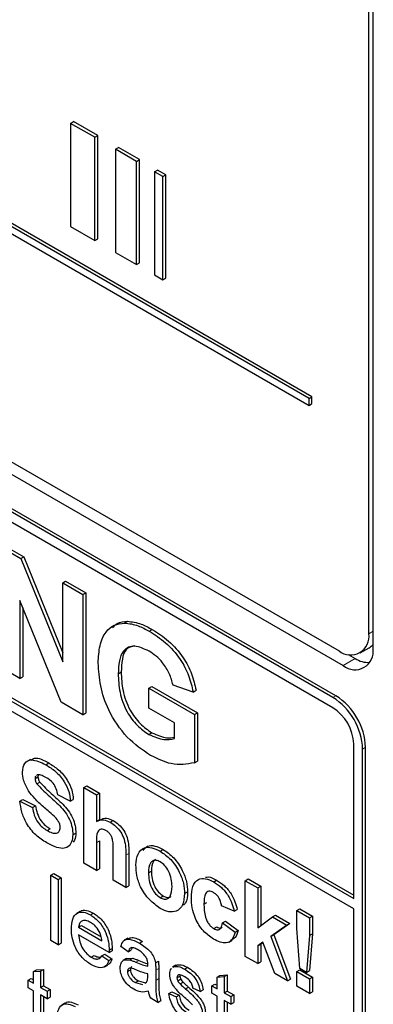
# Paper-space layout 'Blatt4' of a CAD drawing. Header units: millimetres. Extents: x 5 to 418, y 2 to 292.
# Tile 21 of 86: x 140.42 to 142.1, y 147.84 to 152.51. Entities that reach past the tile are written whole.
import ezdxf

# ---------------------------------------------------------------- set-up
doc = ezdxf.new("R2010")
doc.units = ezdxf.units.MM

psp = doc.layouts.new('Blatt4')

# ---------------------------------------------------------------- linework, layer by layer
at = {"color": 7, "linetype": 'Continuous', "lineweight": 25}
for p, q in [((142.0796, 149.5973), (142.0796, 156.1296)), ((142.0998, 149.5273), (142.0998, 156.1413)), ((141.7959, 150.7143), (134.8473, 154.7256)), ((141.81, 150.7224), (134.8614, 154.7338)), ((134.8473, 154.6929), (141.7959, 150.6816)), ((134.8671, 153.5977), (141.9382, 149.5156)), ((134.8166, 153.5685), (141.9584, 149.4456)), ((141.9089, 149.2946), (134.8379, 153.3766)), ((141.9231, 149.3027), (134.852, 153.3848)), ((141.9089, 149.2456), (136.648, 152.2826)), ((140.6645, 152.0206), (140.6786, 152.0288)), ((140.7789, 151.9546), (140.6645, 152.0206)), ((140.6645, 152.0206), (140.6645, 151.5307)), ((140.7931, 151.9627), (140.6786, 152.0288)), ((140.7789, 151.9546), (140.7931, 151.9627)), ((140.7789, 151.4646), (140.7789, 151.9546)), ((140.7931, 151.4728), (140.7931, 151.9627)), ((140.8775, 151.8977), (140.8916, 151.9058)), ((140.9772, 151.8401), (140.8775, 151.8977)), ((140.8775, 151.8977), (140.8775, 151.4077)), ((140.9913, 151.8483), (140.8916, 151.9058)), ((140.9772, 151.8401), (140.9913, 151.8483)), ((140.9772, 151.3502), (140.9772, 151.8401)), ((140.9913, 151.3584), (140.9913, 151.8483)), ((141.0625, 151.7909), (141.0767, 151.799)), ((141.1028, 151.7676), (141.0625, 151.7909)), ((141.0625, 151.7909), (141.0625, 151.3009)), ((141.1169, 151.7758), (141.0767, 151.799)), ((141.1028, 151.7676), (141.1169, 151.7758)), ((141.1028, 151.2777), (141.1028, 151.7676)), ((141.1169, 151.2859), (141.1169, 151.7758)), ((140.6645, 151.5307), (140.7789, 151.4646)), ((136.6622, 151.4417), (142.0079, 148.3557)), ((140.7789, 151.4646), (140.7931, 151.4728)), ((136.648, 151.4335), (142.0079, 148.3393)), ((140.8775, 151.4077), (140.9772, 151.3502)), ((142.0079, 148.2903), (136.648, 151.3845)), ((140.9772, 151.3502), (140.9913, 151.3584)), ((141.0625, 151.3009), (141.1028, 151.2777)), ((141.1028, 151.2777), (141.1169, 151.2859)), ((141.7959, 150.7143), (141.81, 150.7224)), ((141.7959, 150.6816), (141.7959, 150.7143)), ((141.81, 150.6898), (141.81, 150.7224)), ((141.7959, 150.6816), (141.81, 150.6898)), ((140.3284, 150.011), (140.4279, 149.9536)), ((140.3426, 150.0192), (140.442, 149.9618)), ((140.4279, 149.9536), (140.442, 149.9618)), ((140.4279, 149.9536), (140.6267, 149.4633)), ((140.442, 149.9618), (140.6267, 149.5063)), ((140.6267, 149.8388), (140.6408, 149.847)), ((140.6267, 149.8388), (140.7219, 149.7839)), ((140.6267, 149.4633), (140.6267, 149.8388)), ((140.6408, 149.847), (140.736, 149.792)), ((140.7219, 149.7839), (140.736, 149.792)), ((140.7219, 149.7839), (140.7219, 149.2123)), ((140.736, 149.792), (140.736, 149.2205)), ((140.6195, 149.2714), (140.4236, 149.7543)), ((140.4236, 149.7543), (140.4236, 149.3845)), ((140.4378, 149.7194), (140.4378, 149.3926)), ((140.9209, 149.648), (140.935, 149.6562)), ((141.0379, 149.6088), (141.052, 149.6169)), ((142.0382, 149.5057), (142.0806, 149.5302)), ((141.9823, 149.4983), (142.015, 149.4794)), ((140.4236, 149.3845), (140.3284, 149.4394)), ((140.4236, 149.3845), (140.4378, 149.3926)), ((140.8904, 149.4074), (140.9046, 149.4156)), ((141.0364, 149.3385), (141.0505, 149.3467)), ((141.0364, 149.2432), (141.0364, 149.3385)), ((141.0364, 149.3385), (141.2521, 149.214)), ((141.0505, 149.3467), (141.2663, 149.2221)), ((141.2458, 149.3202), (141.1506, 149.3532)), ((141.2458, 149.3202), (141.2599, 149.3284)), ((140.7219, 149.2123), (140.6195, 149.2714)), ((141.157, 149.1736), (141.0364, 149.2432)), ((140.7219, 149.2123), (140.736, 149.2205)), ((141.2521, 149.214), (141.2663, 149.2221)), ((141.2521, 149.214), (141.2521, 148.9844)), ((141.2663, 149.2221), (141.2663, 148.9925)), ((141.157, 149.0991), (141.157, 149.1736)), ((141.0364, 149.1187), (141.0505, 149.1268)), ((142.0079, 148.3393), (142.0079, 149.0741)), ((142.0645, 146.7715), (142.0645, 149.0578)), ((142.0503, 146.7633), (142.0503, 149.0496)), ((140.4733, 149.0003), (140.4574, 148.9912)), ((140.5465, 148.9752), (140.5606, 148.9834)), ((141.2521, 148.9844), (141.2663, 148.9925)), ((140.4954, 148.9103), (140.5096, 148.9184)), ((140.5052, 148.9264), (140.5021, 148.9239)), ((140.5111, 148.9262), (140.5096, 148.9184)), ((140.5047, 148.8836), (140.5188, 148.8917)), ((140.7268, 148.8665), (140.7409, 148.8747)), ((140.7409, 148.8747), (140.8008, 148.8401)), ((140.663, 148.802), (140.6031, 148.832)), ((140.7268, 148.5072), (140.7268, 148.8665)), ((140.7268, 148.8665), (140.7866, 148.832)), ((140.7866, 148.832), (140.8008, 148.8401)), ((140.7866, 148.832), (140.7866, 148.7049)), ((140.8008, 148.8401), (140.8008, 148.7132)), ((140.4236, 148.802), (140.4378, 148.8102)), ((140.4236, 148.802), (140.4835, 148.7721)), ((140.4378, 148.8102), (140.4976, 148.7802)), ((140.4835, 148.7721), (140.4976, 148.7802)), ((140.663, 148.802), (140.6771, 148.8102)), ((140.8048, 148.7155), (140.7889, 148.7063)), ((140.8527, 148.7017), (140.8669, 148.7098)), ((140.5528, 148.663), (140.5669, 148.6711)), ((140.6749, 148.6428), (140.6891, 148.6509)), ((140.7866, 148.6049), (140.7866, 148.4727)), ((140.8008, 148.6131), (140.8008, 148.4809)), ((140.8664, 148.4266), (140.8664, 148.5661)), ((140.9262, 148.5453), (140.9262, 148.3921)), ((140.9404, 148.5535), (140.9404, 148.4003)), ((141.0896, 148.565), (141.1037, 148.5731)), ((140.7866, 148.4727), (140.7268, 148.5072)), ((140.571, 148.4502), (140.5852, 148.4583)), ((140.571, 148.4502), (140.6055, 148.4303)), ((140.571, 148.1399), (140.571, 148.4502)), ((140.5852, 148.4583), (140.6196, 148.4384)), ((140.7866, 148.4727), (140.8008, 148.4809)), ((141.0339, 148.4612), (141.0481, 148.4694)), ((140.6055, 148.4303), (140.6196, 148.4384)), ((140.6055, 148.4303), (140.6055, 148.12)), ((140.6196, 148.4384), (140.6196, 148.1282)), ((140.9262, 148.3921), (140.8664, 148.4266)), ((140.9262, 148.3921), (140.9404, 148.4003)), ((141.3434, 148.4185), (141.3575, 148.4266)), ((141.4926, 148.4244), (141.5068, 148.4326)), ((141.4926, 148.0651), (141.4926, 148.4244)), ((141.4926, 148.4244), (141.5525, 148.3899)), ((141.5068, 148.4326), (141.5666, 148.398)), ((141.2054, 148.3629), (141.2196, 148.3711)), ((141.5525, 148.3899), (141.5666, 148.398)), ((141.5525, 148.3899), (141.5525, 148.2007)), ((141.5666, 148.398), (141.5666, 148.2112)), ((141.0899, 148.3437), (141.104, 148.3518)), ((141.2972, 148.3131), (141.3113, 148.3213)), ((140.7097, 148.2781), (140.6937, 148.2689)), ((140.7589, 148.2621), (140.7731, 148.2703)), ((141.4408, 148.2793), (141.381, 148.3046)), ((141.4408, 148.2793), (141.4549, 148.2875)), ((141.6223, 148.2528), (141.6364, 148.261)), ((141.6364, 148.261), (141.7042, 148.2219)), ((141.7381, 148.2827), (141.7523, 148.2908)), ((141.7381, 148.2827), (141.798, 148.2481)), ((141.7381, 148.1982), (141.7381, 148.2827)), ((141.7523, 148.2908), (141.8121, 148.2563)), ((142.0079, 146.7878), (142.0079, 148.2903)), ((141.3849, 148.224), (141.3991, 148.2322)), ((141.3849, 148.224), (141.4448, 148.1803)), ((141.3991, 148.2322), (141.4589, 148.1884)), ((141.5525, 148.2007), (141.6223, 148.2528)), ((141.6901, 148.2137), (141.615, 148.1597)), ((141.6223, 148.2528), (141.6901, 148.2137)), ((141.7042, 148.2219), (141.6291, 148.1678)), ((141.6901, 148.2137), (141.7042, 148.2219)), ((141.798, 148.2481), (141.8121, 148.2563)), ((141.798, 148.2481), (141.798, 148.1636)), ((141.8121, 148.2563), (141.8121, 148.1718)), ((140.7026, 148.2031), (140.7168, 148.2113)), ((140.7026, 148.2031), (140.8129, 148.1395)), ((140.8472, 148.0839), (140.7026, 148.1673)), ((140.7168, 148.2113), (140.8096, 148.1577)), ((141.3442, 148.1969), (141.3583, 148.2051)), ((141.4448, 148.1803), (141.4589, 148.1884)), ((141.615, 148.1597), (141.6291, 148.1678)), ((141.6291, 148.1678), (141.7082, 147.957)), ((141.7525, 148.0072), (141.7381, 148.1982)), ((141.798, 148.1636), (141.8121, 148.1718)), ((141.8121, 148.1718), (141.798, 147.9973)), ((140.6055, 148.12), (140.571, 148.1399)), ((140.6055, 148.12), (140.6196, 148.1282)), ((140.9352, 148.1509), (140.9193, 148.1417)), ((140.9921, 148.1275), (141.0062, 148.1357)), ((141.4157, 148.1333), (141.4317, 148.1425)), ((141.5771, 148.1324), (141.5525, 148.1146)), ((141.5525, 148.1146), (141.5666, 148.1228)), ((141.5778, 148.1308), (141.5666, 148.1228)), ((141.5666, 148.1228), (141.5666, 148.0387)), ((141.6342, 147.9834), (141.5771, 148.1324)), ((141.615, 148.1597), (141.6941, 147.9488)), ((141.798, 148.1636), (141.7838, 147.9892)), ((140.8125, 148.0681), (140.8266, 148.0763)), ((140.8266, 148.0763), (140.8604, 148.0528)), ((140.8472, 148.0839), (140.8613, 148.0921)), ((140.8473, 148.094), (140.8615, 148.1022)), ((140.9376, 148.0874), (140.9031, 148.1113)), ((140.9376, 148.0874), (140.9517, 148.0956)), ((140.9562, 148.1055), (140.9517, 148.0956)), ((141.5525, 148.1146), (141.5525, 148.0306)), ((140.7613, 148.0619), (140.7754, 148.07)), ((140.8125, 148.0681), (140.8462, 148.0447)), ((140.8462, 148.0447), (140.8604, 148.0528)), ((140.9299, 148.0547), (140.914, 148.0455)), ((140.9299, 148.0546), (140.9595, 148.0564)), ((140.9453, 148.0483), (140.9595, 148.0564)), ((141.0668, 148.0347), (141.081, 148.0428)), ((141.5525, 148.0306), (141.4926, 148.0651)), ((141.5525, 148.0306), (141.5666, 148.0387)), ((140.4877, 147.9926), (140.5018, 148.0008)), ((140.4877, 147.9926), (140.5221, 147.9953)), ((140.4877, 147.9374), (140.4877, 147.9926)), ((140.5018, 148.0008), (140.5363, 148.0035)), ((140.5221, 147.9953), (140.5363, 148.0035)), ((140.5221, 147.9953), (140.5221, 147.9175)), ((140.5363, 148.0035), (140.5363, 147.9257)), ((140.8246, 148.0149), (140.8405, 148.0241)), ((140.9341, 147.9926), (140.9483, 148.0008)), ((141.0304, 147.9705), (141.0306, 147.982)), ((141.0685, 147.9997), (141.0685, 147.9512)), ((141.0826, 148.0079), (141.0826, 147.9593)), ((141.1645, 148.0227), (141.1486, 148.0135)), ((141.1512, 148.0133), (141.1562, 148.0169)), ((141.1562, 148.0169), (141.1703, 148.0251)), ((141.1653, 148.0214), (141.1703, 148.0251)), ((141.2043, 148.0051), (141.2184, 148.0132)), ((141.6941, 147.9488), (141.6342, 147.9834)), ((141.7381, 147.9925), (141.7523, 148.0007)), ((141.7381, 147.9234), (141.7381, 147.9925)), ((141.7381, 147.9925), (141.798, 147.958)), ((141.7523, 148.0007), (141.8121, 147.9661)), ((141.7838, 147.9892), (141.7525, 148.0072)), ((141.7838, 147.9892), (141.798, 147.9973)), ((140.4636, 147.9513), (140.4777, 147.9595)), ((140.4636, 147.9155), (140.4636, 147.9513)), ((140.4636, 147.9513), (140.4877, 147.9374)), ((140.4777, 147.9595), (140.4877, 147.9537)), ((140.9718, 147.9404), (140.986, 147.9485)), ((140.9718, 147.9404), (141.0057, 147.9311)), ((140.986, 147.9485), (141.0198, 147.9392)), ((141.0164, 147.9371), (141.0253, 147.942)), ((141.1691, 147.9637), (141.1832, 147.9718)), ((141.1727, 147.9497), (141.1868, 147.9579)), ((141.184, 147.9768), (141.1832, 147.9718)), ((141.184, 147.9341), (141.1982, 147.9422)), ((141.3351, 147.9255), (141.3493, 147.9337)), ((141.3493, 147.9337), (141.3592, 147.928)), ((141.3592, 147.9668), (141.3734, 147.975)), ((141.3592, 147.9668), (141.3937, 147.9696)), ((141.3592, 147.9116), (141.3592, 147.9668)), ((141.3734, 147.975), (141.4078, 147.9777)), ((141.3937, 147.9696), (141.4078, 147.9777)), ((141.3937, 147.9696), (141.3937, 147.8917)), ((141.4078, 147.9777), (141.4078, 147.8999)), ((141.6941, 147.9488), (141.7082, 147.957)), ((141.798, 147.958), (141.8121, 147.9661)), ((141.798, 147.958), (141.798, 147.8889)), ((141.8121, 147.9661), (141.8121, 147.897)), ((140.4877, 147.9016), (140.4636, 147.9155)), ((140.4877, 147.7744), (140.4877, 147.9016)), ((140.5221, 147.9175), (140.5363, 147.9257)), ((140.5221, 147.9175), (140.5531, 147.8996)), ((140.5363, 147.9257), (140.5673, 147.9078)), ((140.5531, 147.8996), (140.5673, 147.9078)), ((140.5531, 147.8996), (140.5531, 147.8638)), ((140.5673, 147.9078), (140.5673, 147.872)), ((141.1312, 147.8881), (141.1453, 147.8963)), ((141.1312, 147.8881), (141.1656, 147.8722)), ((141.1453, 147.8963), (141.1798, 147.8804)), ((141.2101, 147.9103), (141.2242, 147.9185)), ((141.2793, 147.8981), (141.2449, 147.914)), ((141.2793, 147.8981), (141.2935, 147.9063)), ((141.3351, 147.8897), (141.3351, 147.9255)), ((141.3351, 147.9255), (141.3592, 147.9116)), ((141.3592, 147.8758), (141.3351, 147.8897)), ((141.3937, 147.8917), (141.4078, 147.8999)), ((141.3937, 147.8917), (141.4247, 147.8738)), ((141.4078, 147.8999), (141.4388, 147.882)), ((141.798, 147.8889), (141.7381, 147.9234)), ((141.798, 147.8889), (141.8121, 147.897)), ((140.5531, 147.8638), (140.5221, 147.8817)), ((140.5221, 147.8817), (140.5221, 147.753)), ((140.5363, 147.8735), (140.5363, 147.7612)), ((140.5531, 147.8638), (140.5673, 147.872)), ((140.6388, 147.8429), (140.6229, 147.8338)), ((141.0788, 147.8468), (141.0444, 147.8666)), ((141.0788, 147.8468), (141.093, 147.8549)), ((141.1656, 147.8722), (141.1798, 147.8804)), ((141.3592, 147.7486), (141.3592, 147.8758)), ((141.4247, 147.838), (141.3937, 147.8559)), ((141.3937, 147.8559), (141.3937, 147.7273)), ((141.4078, 147.8478), (141.4078, 147.7354)), ((141.4247, 147.8738), (141.4388, 147.882)), ((141.4247, 147.8738), (141.4247, 147.838)), ((141.4247, 147.838), (141.4388, 147.8462)), ((141.4388, 147.882), (141.4388, 147.8462))]:
    psp.add_line(p, q, dxfattribs=at)
at = {"color": 7, "linetype": 'Continuous', "lineweight": 18}
for p, q in [((142.0796, 149.5973), (142.0998, 149.609)), ((142.015, 149.4794), (141.9584, 149.4456)), ((141.9089, 149.2946), (141.9231, 149.3027)), ((142.0503, 149.0496), (142.0645, 149.0578)), ((140.7866, 148.6049), (140.8008, 148.6131)), ((140.9262, 148.5453), (140.9404, 148.5535)), ((140.9736, 148.0376), (140.9878, 148.0458)), ((141.0685, 147.9997), (141.0826, 148.0079)), ((141.0685, 147.9512), (141.0826, 147.9593))]:
    psp.add_line(p, q, dxfattribs=at)
at = {"color": 7, "linetype": 'Continuous', "lineweight": 25}
for centre, radius, start, end in [((141.9934, 149.5833), 0.0873, 230.7967, 9.214), ((142.0136, 149.5133), 0.0873, 230.7967, 9.214), ((142.0456, 149.5903), 0.0696, 300.2054, 321.2104), ((142.08, 149.5811), 0.1206, 237.4056, 271.6678), ((141.7433, 149.0357), 0.3074, 2.6055, 57.3945), ((141.7574, 149.0438), 0.3074, 2.6055, 57.3945), ((141.793, 149.0643), 0.2152, 2.6055, 57.3945)]:
    psp.add_arc(centre, radius, start, end, dxfattribs=at)
for points, knots in [([(140.7952, 149.4577), (140.7968, 149.4864), (140.8, 149.5437), (140.8276, 149.605), (140.8691, 149.6416), (140.9036, 149.6459), (140.9209, 149.648)], [0, 0, 0, 0, 0.2801464, 0.5599799, 0.7799444, 1, 1, 1, 1]), ([(140.8637, 149.6272), (140.8706, 149.6339), (140.8895, 149.6525), (140.9173, 149.6548), (140.935, 149.6562)], [0, 0, 0, 0, 0.363273, 1, 1, 1, 1]), ([(140.9209, 149.648), (140.942, 149.6454), (140.9797, 149.6406), (141.0201, 149.6185), (141.0379, 149.6088)], [0, 0, 0, 0, 0.559238, 1, 1, 1, 1]), ([(140.935, 149.6562), (140.9561, 149.6535), (140.9938, 149.6488), (141.0342, 149.6267), (141.052, 149.6169)], [0, 0, 0, 0, 0.559238, 1, 1, 1, 1]), ([(141.052, 149.6169), (141.0781, 149.6005), (141.13, 149.5677), (141.1975, 149.4923), (141.2424, 149.4066), (141.2541, 149.3545), (141.2599, 149.3284)], [0, 0, 0, 0, 0.280674, 0.55986, 0.779759, 1, 1, 1, 1]), ([(141.0379, 149.6088), (141.0639, 149.5923), (141.1159, 149.5595), (141.1834, 149.4842), (141.2283, 149.3985), (141.24, 149.3463), (141.2458, 149.3202)], [0, 0, 0, 0, 0.280674, 0.55986, 0.779759, 1, 1, 1, 1]), ([(141.0366, 149.5143), (141.013, 149.5253), (140.9658, 149.5474), (140.9141, 149.5237), (140.8929, 149.4698), (140.8913, 149.4282), (140.8904, 149.4074)], [0, 0, 0, 0, 0.279802, 0.558331, 0.778826, 1, 1, 1, 1]), ([(140.9687, 149.5399), (140.9544, 149.5364), (140.9249, 149.5292), (140.9074, 149.4772), (140.9055, 149.4361), (140.9046, 149.4156)], [0, 0, 0, 0, 0.31737, 0.658159, 1, 1, 1, 1]), ([(141.1506, 149.3532), (141.1455, 149.3716), (141.1354, 149.4084), (141.1045, 149.4572), (141.0702, 149.4929), (141.0478, 149.5071), (141.0366, 149.5143)], [0, 0, 0, 0, 0.279821, 0.559279, 0.779466, 1, 1, 1, 1]), ([(141.0432, 149.0195), (141.0055, 149.0451), (140.9302, 149.0963), (140.8435, 149.2249), (140.8022, 149.3517), (140.7976, 149.4223), (140.7952, 149.4577)], [0, 0, 0, 0, 0.280091, 0.558748, 0.779191, 1, 1, 1, 1]), ([(140.8904, 149.4074), (140.8916, 149.3787), (140.8938, 149.3214), (140.9255, 149.2308), (140.979, 149.1577), (141.0172, 149.1317), (141.0364, 149.1187)], [0, 0, 0, 0, 0.2810362, 0.5600061, 0.7797692, 1, 1, 1, 1]), ([(140.9046, 149.4156), (140.9057, 149.3868), (140.908, 149.3295), (140.9397, 149.239), (140.9931, 149.1659), (141.0314, 149.1399), (141.0505, 149.1268)], [0, 0, 0, 0, 0.2810362, 0.5600061, 0.7797692, 1, 1, 1, 1]), ([(141.0364, 149.1187), (141.0608, 149.1082), (141.1043, 149.0894), (141.1409, 149.0961), (141.157, 149.0991)], [0, 0, 0, 0, 0.559098, 1, 1, 1, 1]), ([(141.0505, 149.1268), (141.075, 149.1159), (141.1133, 149.0989), (141.1454, 149.1042), (141.157, 149.1061)], [0, 0, 0, 0, 0.639357, 1, 1, 1, 1]), ([(140.4753, 148.9966), (140.4811, 149.0004), (140.5028, 149.0147), (140.5361, 148.9966), (140.5606, 148.9834)], [0, 0, 0, 0, 0.265194, 1, 1, 1, 1]), ([(141.2521, 148.9844), (141.2164, 148.978), (141.1525, 148.9666), (141.0767, 149.0033), (141.0432, 149.0195)], [0, 0, 0, 0, 0.558963, 1, 1, 1, 1]), ([(140.4356, 148.94), (140.438, 148.9556), (140.4428, 148.9868), (140.4849, 149.0054), (140.5231, 148.9867), (140.5465, 148.9752)], [0, 0, 0, 0, 0.279748, 0.559362, 1, 1, 1, 1]), ([(140.5465, 148.9752), (140.5621, 148.9654), (140.5933, 148.9459), (140.6338, 148.9), (140.6585, 148.8471), (140.6615, 148.8171), (140.663, 148.802)], [0, 0, 0, 0, 0.281015, 0.560109, 0.779825, 1, 1, 1, 1]), ([(140.5606, 148.9834), (140.5763, 148.9736), (140.6074, 148.954), (140.6479, 148.9082), (140.6727, 148.8552), (140.6756, 148.8252), (140.6771, 148.8102)], [0, 0, 0, 0, 0.281015, 0.560109, 0.779825, 1, 1, 1, 1]), ([(140.4643, 148.8518), (140.4552, 148.8685), (140.4388, 148.8985), (140.4366, 148.9273), (140.4356, 148.94)], [0, 0, 0, 0, 0.559266, 1, 1, 1, 1]), ([(140.4985, 148.9211), (140.4981, 148.9208), (140.4955, 148.919), (140.4955, 148.9142), (140.4954, 148.9103)], [0, 0, 0, 0, 0.162945, 1, 1, 1, 1]), ([(140.5472, 148.9149), (140.5389, 148.9194), (140.524, 148.9275), (140.5109, 148.9267), (140.5052, 148.9264)], [0, 0, 0, 0, 0.560544, 1, 1, 1, 1]), ([(140.5096, 148.9184), (140.5102, 148.9134), (140.5112, 148.9044), (140.5165, 148.8956), (140.5188, 148.8917)], [0, 0, 0, 0, 0.55848, 1, 1, 1, 1]), ([(140.6031, 148.832), (140.6015, 148.8413), (140.5984, 148.8599), (140.5789, 148.8948), (140.5592, 148.9073), (140.5472, 148.9149)], [0, 0, 0, 0, 0.281521, 0.560305, 1, 1, 1, 1]), ([(140.4954, 148.9103), (140.496, 148.9052), (140.4971, 148.8963), (140.5023, 148.8874), (140.5047, 148.8836)], [0, 0, 0, 0, 0.55848, 1, 1, 1, 1]), ([(140.5047, 148.8836), (140.5224, 148.8651), (140.5578, 148.8281), (140.6048, 148.7899), (140.6398, 148.7505), (140.6606, 148.7149), (140.6734, 148.6769), (140.6744, 148.6542), (140.6749, 148.6428)], [0, 0, 0, 0, 0.2494231, 0.500053, 0.625203, 0.7501424, 0.8749182, 1, 1, 1, 1]), ([(140.5188, 148.8917), (140.5365, 148.8733), (140.572, 148.8363), (140.619, 148.798), (140.6539, 148.7587), (140.6747, 148.7231), (140.6875, 148.6851), (140.6885, 148.6623), (140.6891, 148.6509)], [0, 0, 0, 0, 0.2494231, 0.500053, 0.625203, 0.7501424, 0.8749182, 1, 1, 1, 1]), ([(140.5354, 148.7755), (140.5212, 148.7878), (140.4958, 148.8099), (140.4739, 148.839), (140.4643, 148.8518)], [0, 0, 0, 0, 0.560768, 1, 1, 1, 1]), ([(140.5512, 148.604), (140.5337, 148.6152), (140.4988, 148.6374), (140.4548, 148.692), (140.4308, 148.7511), (140.426, 148.785), (140.4236, 148.802)], [0, 0, 0, 0, 0.280715, 0.55934, 0.779309, 1, 1, 1, 1]), ([(140.4976, 148.7802), (140.4998, 148.7683), (140.5042, 148.7444), (140.5216, 148.7098), (140.5446, 148.6854), (140.5595, 148.6759), (140.5669, 148.6711)], [0, 0, 0, 0, 0.2805819, 0.5591525, 0.7792506, 1, 1, 1, 1]), ([(140.5859, 148.7307), (140.5766, 148.7392), (140.5598, 148.7545), (140.5429, 148.769), (140.5354, 148.7755)], [0, 0, 0, 0, 0.559956, 1, 1, 1, 1]), ([(140.4835, 148.7721), (140.4857, 148.7601), (140.4901, 148.7363), (140.5075, 148.7016), (140.5305, 148.6772), (140.5453, 148.6677), (140.5528, 148.663)], [0, 0, 0, 0, 0.2805819, 0.5591525, 0.7792506, 1, 1, 1, 1]), ([(140.6151, 148.6766), (140.6147, 148.6819), (140.6138, 148.6927), (140.6029, 148.7132), (140.5924, 148.7241), (140.5859, 148.7307)], [0, 0, 0, 0, 0.279779, 0.559088, 1, 1, 1, 1]), ([(140.7866, 148.7049), (140.7972, 148.7099), (140.8163, 148.7188), (140.8416, 148.7069), (140.8527, 148.7017)], [0, 0, 0, 0, 0.5594075, 1, 1, 1, 1]), ([(140.8054, 148.7142), (140.8146, 148.7184), (140.8322, 148.7264), (140.8557, 148.7152), (140.8669, 148.7098)], [0, 0, 0, 0, 0.5227161, 1, 1, 1, 1]), ([(140.8527, 148.7017), (140.8616, 148.6958), (140.8792, 148.6839), (140.9035, 148.6555), (140.9268, 148.6049), (140.9265, 148.5699), (140.9262, 148.5453)], [0, 0, 0, 0, 0.187232, 0.374201, 0.560543, 1, 1, 1, 1]), ([(140.8669, 148.7098), (140.8757, 148.7039), (140.8934, 148.6921), (140.9176, 148.6637), (140.941, 148.6131), (140.9406, 148.5781), (140.9404, 148.5535)], [0, 0, 0, 0, 0.187232, 0.374201, 0.560543, 1, 1, 1, 1]), ([(140.6749, 148.6428), (140.6737, 148.6308), (140.6713, 148.6069), (140.6538, 148.5838), (140.6152, 148.5716), (140.5776, 148.5907), (140.5512, 148.604)], [0, 0, 0, 0, 0.1869663, 0.3740057, 0.5609669, 1, 1, 1, 1]), ([(140.5528, 148.663), (140.5607, 148.6588), (140.5764, 148.6504), (140.5971, 148.6482), (140.6121, 148.6569), (140.6141, 148.67), (140.6151, 148.6766)], [0, 0, 0, 0, 0.281228, 0.561008, 0.781099, 1, 1, 1, 1]), ([(140.6891, 148.6509), (140.6884, 148.6384), (140.6874, 148.6206), (140.6787, 148.6106), (140.6762, 148.6077)], [0, 0, 0, 0, 0.705108, 1, 1, 1, 1]), ([(140.8321, 148.6629), (140.828, 148.665), (140.8199, 148.6691), (140.8085, 148.6696), (140.7991, 148.6658), (140.7868, 148.6482), (140.7867, 148.6241), (140.7866, 148.6049)], [0, 0, 0, 0, 0.1252698, 0.2505047, 0.3756835, 0.5009631, 1, 1, 1, 1]), ([(140.8664, 148.5661), (140.8671, 148.5825), (140.8679, 148.603), (140.8605, 148.6311), (140.8528, 148.6446), (140.8429, 148.6559), (140.8357, 148.6606), (140.8321, 148.6629)], [0, 0, 0, 0, 0.500563, 0.625443, 0.750179, 0.874937, 1, 1, 1, 1]), ([(141.0085, 148.5679), (141.0146, 148.5758), (141.0278, 148.5929), (141.064, 148.592), (141.0905, 148.5794), (141.1037, 148.5731)], [0, 0, 0, 0, 0.30151, 0.650518, 1, 1, 1, 1]), ([(140.9741, 148.4994), (140.9762, 148.5178), (140.9805, 148.5544), (141.0101, 148.583), (141.0495, 148.5843), (141.0762, 148.5714), (141.0896, 148.565)], [0, 0, 0, 0, 0.27995, 0.559147, 0.779424, 1, 1, 1, 1]), ([(141.0896, 148.565), (141.1069, 148.553), (141.1416, 148.529), (141.1803, 148.4699), (141.2025, 148.4117), (141.2044, 148.3792), (141.2054, 148.3629)], [0, 0, 0, 0, 0.279785, 0.559124, 0.779388, 1, 1, 1, 1]), ([(141.1037, 148.5731), (141.1211, 148.5611), (141.1557, 148.5371), (141.1945, 148.4781), (141.2166, 148.4199), (141.2186, 148.3874), (141.2196, 148.3711)], [0, 0, 0, 0, 0.279785, 0.559124, 0.779388, 1, 1, 1, 1]), ([(141.09, 148.293), (141.0723, 148.3055), (141.0371, 148.3304), (140.9958, 148.3901), (140.9764, 148.45), (140.9749, 148.4829), (140.9741, 148.4994)], [0, 0, 0, 0, 0.280145, 0.558899, 0.779053, 1, 1, 1, 1]), ([(141.0899, 148.5141), (141.0834, 148.5171), (141.0704, 148.5232), (141.0541, 148.5193), (141.0366, 148.5033), (141.035, 148.4785), (141.0339, 148.4612)], [0, 0, 0, 0, 0.186985, 0.373878, 0.561022, 1, 1, 1, 1]), ([(141.0678, 148.5252), (141.0639, 148.5223), (141.0501, 148.5117), (141.0489, 148.4871), (141.0481, 148.4694)], [0, 0, 0, 0, 0.2782045, 1, 1, 1, 1]), ([(141.1456, 148.3972), (141.1452, 148.4087), (141.1443, 148.4315), (141.1323, 148.467), (141.1127, 148.4977), (141.0975, 148.5087), (141.0899, 148.5141)], [0, 0, 0, 0, 0.281043, 0.560553, 0.78042, 1, 1, 1, 1]), ([(141.0339, 148.4612), (141.0344, 148.4497), (141.0353, 148.4268), (141.0472, 148.391), (141.0669, 148.3602), (141.0822, 148.3492), (141.0899, 148.3437)], [0, 0, 0, 0, 0.281015, 0.560464, 0.780394, 1, 1, 1, 1]), ([(141.0481, 148.4694), (141.0485, 148.4579), (141.0494, 148.4349), (141.0613, 148.3992), (141.0811, 148.3683), (141.0964, 148.3573), (141.104, 148.3518)], [0, 0, 0, 0, 0.281015, 0.560464, 0.780394, 1, 1, 1, 1]), ([(141.2374, 148.3436), (141.2384, 148.3624), (141.2405, 148.3999), (141.2658, 148.4332), (141.3037, 148.438), (141.3301, 148.425), (141.3434, 148.4185)], [0, 0, 0, 0, 0.280707, 0.559643, 0.779504, 1, 1, 1, 1]), ([(141.3038, 148.4405), (141.3086, 148.4415), (141.3244, 148.4448), (141.344, 148.434), (141.3575, 148.4266)], [0, 0, 0, 0, 0.305493, 1, 1, 1, 1]), ([(141.3434, 148.4185), (141.3557, 148.4106), (141.3804, 148.3948), (141.4118, 148.3574), (141.4314, 148.3165), (141.4377, 148.2917), (141.4408, 148.2793)], [0, 0, 0, 0, 0.280457, 0.559337, 0.779383, 1, 1, 1, 1]), ([(141.3575, 148.4266), (141.3699, 148.4187), (141.3945, 148.403), (141.4259, 148.3655), (141.4456, 148.3247), (141.4518, 148.2999), (141.4549, 148.2875)], [0, 0, 0, 0, 0.280457, 0.559337, 0.779383, 1, 1, 1, 1]), ([(141.0899, 148.3437), (141.0964, 148.3407), (141.1094, 148.3346), (141.1258, 148.3385), (141.143, 148.3551), (141.1445, 148.3799), (141.1456, 148.3972)], [0, 0, 0, 0, 0.18693, 0.373819, 0.560978, 1, 1, 1, 1]), ([(141.2054, 148.3629), (141.2037, 148.3438), (141.2003, 148.3057), (141.1697, 148.2778), (141.1308, 148.2732), (141.1036, 148.2864), (141.09, 148.293)], [0, 0, 0, 0, 0.279924, 0.559367, 0.779516, 1, 1, 1, 1]), ([(141.2196, 148.3711), (141.2189, 148.3507), (141.218, 148.3234), (141.2032, 148.3113), (141.1994, 148.3082)], [0, 0, 0, 0, 0.7467925, 1, 1, 1, 1]), ([(141.3429, 148.3681), (141.3389, 148.3701), (141.331, 148.3741), (141.3199, 148.3747), (141.311, 148.3708), (141.2981, 148.3548), (141.2976, 148.3316), (141.2972, 148.3131)], [0, 0, 0, 0, 0.125319, 0.250544, 0.375796, 0.501063, 1, 1, 1, 1]), ([(141.381, 148.3046), (141.3798, 148.3114), (141.3776, 148.325), (141.3682, 148.3447), (141.3557, 148.3598), (141.3471, 148.3653), (141.3429, 148.3681)], [0, 0, 0, 0, 0.280561, 0.559648, 0.7796, 1, 1, 1, 1]), ([(141.104, 148.3518), (141.1104, 148.349), (141.1233, 148.3433), (141.1357, 148.3444), (141.1398, 148.3485), (141.1401, 148.3487)], [0, 0, 0, 0, 0.482219, 0.964333, 1, 1, 1, 1]), ([(141.3429, 148.1469), (141.3261, 148.1586), (141.2925, 148.1818), (141.2561, 148.241), (141.2394, 148.2969), (141.238, 148.328), (141.2374, 148.3436)], [0, 0, 0, 0, 0.279707, 0.558485, 0.778934, 1, 1, 1, 1]), ([(141.2972, 148.3131), (141.2976, 148.2929), (141.298, 148.2676), (141.3105, 148.2344), (141.3197, 148.2187), (141.3314, 148.2053), (141.3399, 148.1997), (141.3442, 148.1969)], [0, 0, 0, 0, 0.499313, 0.62455, 0.749763, 0.874784, 1, 1, 1, 1]), ([(140.6682, 148.1953), (140.669, 148.2116), (140.6707, 148.2441), (140.6925, 148.273), (140.7247, 148.2786), (140.7475, 148.2676), (140.7589, 148.2621)], [0, 0, 0, 0, 0.280748, 0.559775, 0.779666, 1, 1, 1, 1]), ([(140.71, 148.2776), (140.7103, 148.278), (140.7164, 148.2862), (140.7397, 148.2855), (140.7619, 148.2754), (140.7731, 148.2703)], [0, 0, 0, 0, 0.024421, 0.511721, 1, 1, 1, 1]), ([(140.7589, 148.2621), (140.7732, 148.252), (140.8017, 148.2318), (140.832, 148.181), (140.8456, 148.1336), (140.8468, 148.1072), (140.8473, 148.094)], [0, 0, 0, 0, 0.279366, 0.558398, 0.778885, 1, 1, 1, 1]), ([(140.7731, 148.2703), (140.7873, 148.2602), (140.8158, 148.2399), (140.8462, 148.1892), (140.8598, 148.1418), (140.8609, 148.1154), (140.8615, 148.1022)], [0, 0, 0, 0, 0.279366, 0.558398, 0.778885, 1, 1, 1, 1]), ([(140.7588, 148.2264), (140.7511, 148.2301), (140.7357, 148.2375), (140.7172, 148.2344), (140.7054, 148.2223), (140.7036, 148.2095), (140.7026, 148.2031)], [0, 0, 0, 0, 0.28019, 0.559728, 0.779642, 1, 1, 1, 1]), ([(140.8002, 148.1835), (140.7934, 148.1937), (140.7811, 148.212), (140.7656, 148.222), (140.7588, 148.2264)], [0, 0, 0, 0, 0.558512, 1, 1, 1, 1]), ([(141.3442, 148.1969), (141.3504, 148.194), (141.3629, 148.1883), (141.3797, 148.1977), (141.3829, 148.214), (141.3849, 148.224)], [0, 0, 0, 0, 0.28016, 0.558978, 1, 1, 1, 1]), ([(140.7608, 148.0264), (140.7462, 148.0363), (140.7173, 148.056), (140.6848, 148.1064), (140.67, 148.155), (140.6688, 148.1818), (140.6682, 148.1953)], [0, 0, 0, 0, 0.279952, 0.558661, 0.778994, 1, 1, 1, 1]), ([(140.7026, 148.1673), (140.7037, 148.1565), (140.7058, 148.1347), (140.7202, 148.1018), (140.7403, 148.0761), (140.7543, 148.0666), (140.7613, 148.0619)], [0, 0, 0, 0, 0.280633, 0.559687, 0.779661, 1, 1, 1, 1]), ([(140.8129, 148.1395), (140.812, 148.1476), (140.8104, 148.162), (140.8033, 148.1769), (140.8002, 148.1835)], [0, 0, 0, 0, 0.560674, 1, 1, 1, 1]), ([(141.4448, 148.1803), (141.441, 148.1677), (141.4334, 148.1426), (141.4065, 148.1263), (141.3742, 148.1306), (141.3534, 148.1415), (141.3429, 148.1469)], [0, 0, 0, 0, 0.280244, 0.559157, 0.779326, 1, 1, 1, 1]), ([(141.3583, 148.2051), (141.3648, 148.2018), (141.3751, 148.1967), (141.3818, 148.2014), (141.3843, 148.2031)], [0, 0, 0, 0, 0.628112, 1, 1, 1, 1]), ([(141.4589, 148.1884), (141.4556, 148.175), (141.4506, 148.1546), (141.4353, 148.1477), (141.43, 148.1453)], [0, 0, 0, 0, 0.655166, 1, 1, 1, 1]), ([(140.9031, 148.1113), (140.9063, 148.1218), (140.9126, 148.1428), (140.9466, 148.1506), (140.9748, 148.1363), (140.9921, 148.1275)], [0, 0, 0, 0, 0.28043, 0.559303, 1, 1, 1, 1]), ([(140.9362, 148.1487), (140.9425, 148.1514), (140.9619, 148.1599), (140.9883, 148.1455), (141.0062, 148.1357)], [0, 0, 0, 0, 0.323837, 1, 1, 1, 1]), ([(140.9921, 148.1275), (141.0101, 148.1161), (141.0351, 148.1001), (141.0608, 148.0615), (141.0648, 148.0436), (141.0668, 148.0347)], [0, 0, 0, 0, 0.559253, 0.779195, 1, 1, 1, 1]), ([(140.8473, 148.094), (140.8473, 148.0921), (140.8473, 148.0888), (140.8472, 148.0854), (140.8472, 148.0839)], [0, 0, 0, 0, 0.559999, 1, 1, 1, 1]), ([(140.8615, 148.1022), (140.8614, 148.1003), (140.8614, 148.0969), (140.8613, 148.0936), (140.8613, 148.0921)], [0, 0, 0, 0, 0.559999, 1, 1, 1, 1]), ([(140.9859, 148.0953), (140.98, 148.0985), (140.9683, 148.1048), (140.9521, 148.1082), (140.9421, 148.1), (140.9391, 148.0916), (140.9376, 148.0874)], [0, 0, 0, 0, 0.2808547, 0.5597509, 0.7794996, 1, 1, 1, 1]), ([(141.0217, 148.0626), (141.0155, 148.0704), (141.0044, 148.0842), (140.9916, 148.0919), (140.9859, 148.0953)], [0, 0, 0, 0, 0.557871, 1, 1, 1, 1]), ([(140.8462, 148.0447), (140.8424, 148.0356), (140.8346, 148.0175), (140.8046, 148.0059), (140.7774, 148.0186), (140.7608, 148.0264)], [0, 0, 0, 0, 0.2806132, 0.5608329, 1, 1, 1, 1]), ([(140.7613, 148.0619), (140.7672, 148.0588), (140.7791, 148.0528), (140.7994, 148.0509), (140.8075, 148.0616), (140.8125, 148.0681)], [0, 0, 0, 0, 0.281282, 0.561906, 1, 1, 1, 1]), ([(140.7754, 148.07), (140.7815, 148.0668), (140.7919, 148.0611), (140.801, 148.0614), (140.8049, 148.0615)], [0, 0, 0, 0, 0.580827, 1, 1, 1, 1]), ([(140.8604, 148.0528), (140.857, 148.0428), (140.8527, 148.0299), (140.842, 148.0266), (140.8396, 148.0258)], [0, 0, 0, 0, 0.776004, 1, 1, 1, 1]), ([(140.8997, 148.0103), (140.9004, 148.0182), (140.9019, 148.0341), (140.917, 148.0514), (140.9346, 148.0494), (140.9453, 148.0483)], [0, 0, 0, 0, 0.280458, 0.560983, 1, 1, 1, 1]), ([(140.9453, 148.0483), (140.9506, 148.0466), (140.9599, 148.0435), (140.9695, 148.0394), (140.9736, 148.0376)], [0, 0, 0, 0, 0.5599184, 1, 1, 1, 1]), ([(140.9595, 148.0564), (140.9647, 148.0547), (140.9741, 148.0517), (140.9836, 148.0476), (140.9878, 148.0458)], [0, 0, 0, 0, 0.5599184, 1, 1, 1, 1]), ([(140.9736, 148.0376), (140.9844, 148.033), (141.0036, 148.0247), (141.0222, 148.02), (141.0304, 148.0179)], [0, 0, 0, 0, 0.560185, 1, 1, 1, 1]), ([(140.9878, 148.0458), (140.9986, 148.041), (141.0135, 148.0344), (141.0281, 148.0306), (141.0321, 148.0295)], [0, 0, 0, 0, 0.719639, 1, 1, 1, 1]), ([(141.0306, 148.0271), (141.0305, 148.0335), (141.0303, 148.0449), (141.0243, 148.0573), (141.0217, 148.0626)], [0, 0, 0, 0, 0.561903, 1, 1, 1, 1]), ([(141.0304, 148.0179), (141.0305, 148.0196), (141.0305, 148.0227), (141.0306, 148.0257), (141.0306, 148.0271)], [0, 0, 0, 0, 0.560023, 1, 1, 1, 1]), ([(141.0668, 148.0347), (141.0674, 148.028), (141.0685, 148.0161), (141.0685, 148.0047), (141.0685, 147.9997)], [0, 0, 0, 0, 0.559817, 1, 1, 1, 1]), ([(141.081, 148.0428), (141.0816, 148.0362), (141.0826, 148.0243), (141.0826, 148.0129), (141.0826, 148.0079)], [0, 0, 0, 0, 0.559817, 1, 1, 1, 1]), ([(140.964, 147.9091), (140.955, 147.9149), (140.937, 147.9264), (140.9147, 147.9544), (140.9015, 147.9848), (140.9003, 148.0018), (140.8997, 148.0103)], [0, 0, 0, 0, 0.280815, 0.55969, 0.779696, 1, 1, 1, 1]), ([(140.9788, 147.9996), (140.9689, 148.004), (140.9567, 148.0096), (140.9436, 148.0091), (140.9384, 148.0062), (140.9348, 148.0007), (140.9344, 147.9953), (140.9341, 147.9926)], [0, 0, 0, 0, 0.50028, 0.625326, 0.750269, 0.875147, 1, 1, 1, 1]), ([(140.9341, 147.9926), (140.9345, 147.9887), (140.9352, 147.9808), (140.9413, 147.9682), (140.9532, 147.9524), (140.9641, 147.9453), (140.9718, 147.9404)], [0, 0, 0, 0, 0.186565, 0.373467, 0.560613, 1, 1, 1, 1]), ([(140.9553, 148.0153), (140.9544, 148.0149), (140.9518, 148.0136), (140.949, 148.0087), (140.9485, 148.0034), (140.9483, 148.0008)], [0, 0, 0, 0, 0.193903, 0.596991, 1, 1, 1, 1]), ([(140.9483, 148.0008), (140.9486, 147.9969), (140.9494, 147.989), (140.9555, 147.9764), (140.9673, 147.9606), (140.9783, 147.9535), (140.986, 147.9485)], [0, 0, 0, 0, 0.186565, 0.373467, 0.560613, 1, 1, 1, 1]), ([(141.0306, 147.982), (141.0211, 147.9844), (141.004, 147.9887), (140.9865, 147.9963), (140.9788, 147.9996)], [0, 0, 0, 0, 0.55976, 1, 1, 1, 1]), ([(141.1346, 147.9795), (141.1352, 147.9906), (141.1358, 148.0024), (141.1424, 148.007), (141.1428, 148.0072)], [0, 0, 0, 0, 0.941621, 1, 1, 1, 1]), ([(141.2111, 147.8645), (141.1936, 147.8797), (141.1717, 147.8987), (141.1495, 147.9289), (141.1379, 147.9518), (141.1359, 147.9684), (141.1346, 147.9795)], [0, 0, 0, 0, 0.501321, 0.626592, 0.751817, 1, 1, 1, 1]), ([(141.1562, 148.0169), (141.1646, 148.0172), (141.1797, 148.0178), (141.1968, 148.009), (141.2043, 148.0051)], [0, 0, 0, 0, 0.558938, 1, 1, 1, 1]), ([(141.1703, 148.0251), (141.1788, 148.0254), (141.1939, 148.026), (141.2109, 148.0171), (141.2184, 148.0132)], [0, 0, 0, 0, 0.558938, 1, 1, 1, 1]), ([(141.2043, 148.0051), (141.2139, 147.9988), (141.2332, 147.9864), (141.259, 147.9593), (141.2748, 147.9266), (141.2778, 147.9076), (141.2793, 147.8981)], [0, 0, 0, 0, 0.280737, 0.560427, 0.77945, 1, 1, 1, 1]), ([(141.2184, 148.0132), (141.2281, 148.007), (141.2473, 147.9945), (141.2731, 147.9675), (141.289, 147.9348), (141.292, 147.9158), (141.2935, 147.9063)], [0, 0, 0, 0, 0.280737, 0.560427, 0.77945, 1, 1, 1, 1]), ([(141.0253, 147.942), (141.0271, 147.9467), (141.0303, 147.9551), (141.0304, 147.9658), (141.0304, 147.9705)], [0, 0, 0, 0, 0.5589946, 1, 1, 1, 1]), ([(141.0685, 147.9512), (141.0685, 147.9398), (141.0686, 147.9211), (141.0693, 147.8947), (141.0715, 147.8714), (141.0764, 147.855), (141.0788, 147.8468)], [0, 0, 0, 0, 0.340206, 0.560339, 0.780175, 1, 1, 1, 1]), ([(141.0826, 147.9593), (141.0827, 147.948), (141.0827, 147.9292), (141.0834, 147.9029), (141.0856, 147.8796), (141.0905, 147.8631), (141.093, 147.8549)], [0, 0, 0, 0, 0.340206, 0.560339, 0.780175, 1, 1, 1, 1]), ([(141.2068, 147.9678), (141.1985, 147.9724), (141.1859, 147.9793), (141.1741, 147.976), (141.1696, 147.9704), (141.1693, 147.9659), (141.1691, 147.9637)], [0, 0, 0, 0, 0.49977, 0.749095, 0.874592, 1, 1, 1, 1]), ([(141.1691, 147.9637), (141.1693, 147.9611), (141.1696, 147.9566), (141.1717, 147.9518), (141.1727, 147.9497)], [0, 0, 0, 0, 0.559236, 1, 1, 1, 1]), ([(141.1727, 147.9497), (141.1745, 147.9465), (141.1778, 147.9407), (141.1821, 147.9361), (141.184, 147.9341)], [0, 0, 0, 0, 0.5590842, 1, 1, 1, 1]), ([(141.1832, 147.9718), (141.1834, 147.9693), (141.1838, 147.9648), (141.1859, 147.96), (141.1868, 147.9579)], [0, 0, 0, 0, 0.559236, 1, 1, 1, 1]), ([(141.184, 147.9341), (141.1889, 147.9296), (141.1975, 147.9215), (141.2062, 147.9137), (141.2101, 147.9103)], [0, 0, 0, 0, 0.559965, 1, 1, 1, 1]), ([(141.1868, 147.9579), (141.1887, 147.9547), (141.192, 147.9489), (141.1963, 147.9443), (141.1982, 147.9422)], [0, 0, 0, 0, 0.5590842, 1, 1, 1, 1]), ([(141.1982, 147.9422), (141.203, 147.9377), (141.2117, 147.9297), (141.2204, 147.9219), (141.2242, 147.9185)], [0, 0, 0, 0, 0.559965, 1, 1, 1, 1]), ([(141.2449, 147.914), (141.2436, 147.9202), (141.2412, 147.9326), (141.2272, 147.9544), (141.2145, 147.9627), (141.2068, 147.9678)], [0, 0, 0, 0, 0.280304, 0.560237, 1, 1, 1, 1]), ([(141.034, 147.9005), (141.0223, 147.8971), (141.0013, 147.8912), (140.9754, 147.9036), (140.964, 147.9091)], [0, 0, 0, 0, 0.559971, 1, 1, 1, 1]), ([(141.0444, 147.8666), (141.0416, 147.873), (141.0367, 147.8845), (141.0349, 147.8956), (141.034, 147.9005)], [0, 0, 0, 0, 0.5596973, 1, 1, 1, 1]), ([(141.2127, 147.7655), (141.2018, 147.7724), (141.1802, 147.7861), (141.1523, 147.8194), (141.1368, 147.856), (141.133, 147.8774), (141.1312, 147.8881)], [0, 0, 0, 0, 0.280739, 0.559297, 0.779311, 1, 1, 1, 1]), ([(141.2101, 147.9103), (141.228, 147.8947), (141.2503, 147.8752), (141.2739, 147.8449), (141.2832, 147.8276), (141.2888, 147.8095), (141.2894, 147.7986), (141.2896, 147.7932)], [0, 0, 0, 0, 0.500446, 0.625396, 0.750274, 0.875069, 1, 1, 1, 1]), ([(141.2242, 147.9185), (141.2421, 147.9029), (141.2644, 147.8834), (141.288, 147.8531), (141.2973, 147.8358), (141.303, 147.8177), (141.3035, 147.8068), (141.3038, 147.8013)], [0, 0, 0, 0, 0.500446, 0.625396, 0.750274, 0.875069, 1, 1, 1, 1]), ([(140.5986, 147.7591), (140.5995, 147.7751), (140.6012, 147.8069), (140.6206, 147.8381), (140.6531, 147.842), (140.6755, 147.8317), (140.6867, 147.8265)], [0, 0, 0, 0, 0.280838, 0.55968, 0.779579, 1, 1, 1, 1]), ([(140.639, 147.8427), (140.6391, 147.8429), (140.6447, 147.8511), (140.6683, 147.8488), (140.69, 147.8394), (140.7009, 147.8346)], [0, 0, 0, 0, 0.011465, 0.505148, 1, 1, 1, 1]), ([(141.1656, 147.8722), (141.167, 147.8643), (141.1698, 147.8484), (141.1865, 147.819), (141.203, 147.8079), (141.2131, 147.8011)], [0, 0, 0, 0, 0.281314, 0.561069, 1, 1, 1, 1]), ([(141.1798, 147.8804), (141.1812, 147.8724), (141.1839, 147.8566), (141.2006, 147.8272), (141.2172, 147.816), (141.2272, 147.8092)], [0, 0, 0, 0, 0.281314, 0.561069, 1, 1, 1, 1]), ([(141.2434, 147.8342), (141.2375, 147.8401), (141.2269, 147.8508), (141.2159, 147.8603), (141.2111, 147.8645)], [0, 0, 0, 0, 0.559788, 1, 1, 1, 1])]:
    psp.add_open_spline(points, degree=3, knots=knots, dxfattribs=at)

doc.saveas('drawing.dxf')
